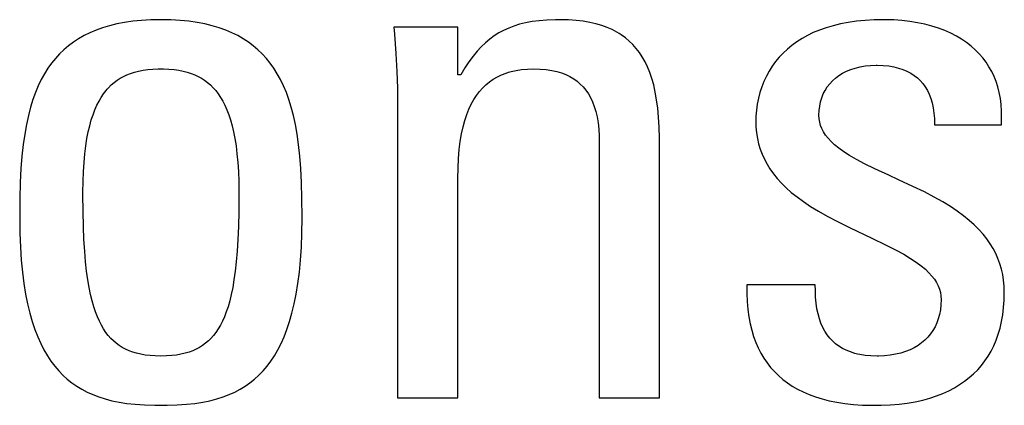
# Model space of a CAD drawing. Extents: x -837 to -216, y -123 to 601.
# Tile 17 of 136: x -556.14 to -553.07, y 159.26 to 160.47. Entities that reach past the tile are written whole.
import ezdxf

# ---------------------------------------------------------------- set-up
doc = ezdxf.new("R2010")
doc.units = 0
doc.header["$LTSCALE"] = 23.1
doc.layers.add('HEATSINK_AM_0', color=7, linetype='CONTINUOUS')

msp = doc.modelspace()

# ---------------------------------------------------------------- linework, layer by layer
at = {"layer": 'HEATSINK_AM_0', "color": 7}
for p, q in [((-555.8084, 160.4569), (-555.8327, 160.4522)), ((-555.7826, 160.4606), (-555.8084, 160.4569)), ((-555.7552, 160.4633), (-555.7826, 160.4606)), ((-555.7261, 160.465), (-555.7552, 160.4633)), ((-555.6952, 160.4656), (-555.7261, 160.465)), ((-555.6642, 160.465), (-555.6952, 160.4656)), ((-555.6351, 160.4633), (-555.6642, 160.465)), ((-555.6077, 160.4606), (-555.6351, 160.4633)), ((-555.582, 160.4569), (-555.6077, 160.4606)), ((-555.5577, 160.4522), (-555.582, 160.4569)), ((-554.5577, 160.4557), (-554.5765, 160.4511)), ((-554.5375, 160.4595), (-554.5577, 160.4557)), ((-554.5155, 160.4624), (-554.5375, 160.4595)), ((-554.4914, 160.4644), (-554.5155, 160.4624)), ((-554.4649, 160.4655), (-554.4914, 160.4644)), ((-554.4501, 160.4656), (-554.4649, 160.4655)), ((-554.4245, 160.465), (-554.4501, 160.4656)), ((-554.4006, 160.4634), (-554.4245, 160.465)), ((-554.3784, 160.4608), (-554.4006, 160.4634)), ((-554.3577, 160.4572), (-554.3784, 160.4608)), ((-554.3384, 160.4528), (-554.3577, 160.4572)), ((-553.5521, 160.457), (-553.5763, 160.4523)), ((-553.5265, 160.4607), (-553.5521, 160.457)), ((-553.4995, 160.4634), (-553.5265, 160.4607)), ((-553.4711, 160.465), (-553.4995, 160.4634)), ((-553.4412, 160.4656), (-553.4711, 160.465)), ((-553.4368, 160.4656), (-553.4412, 160.4656)), ((-553.4101, 160.4648), (-553.4368, 160.4656)), ((-553.3843, 160.463), (-553.4101, 160.4648)), ((-553.3594, 160.4601), (-553.3843, 160.463)), ((-553.3355, 160.4562), (-553.3594, 160.4601)), ((-553.3126, 160.4513), (-553.3355, 160.4562)), ((-555.9166, 160.4247), (-555.9348, 160.4158)), ((-555.8974, 160.4329), (-555.9166, 160.4247)), ((-555.8771, 160.4402), (-555.8974, 160.4329)), ((-555.8555, 160.4466), (-555.8771, 160.4402)), ((-555.8327, 160.4522), (-555.8555, 160.4466)), ((-555.5348, 160.4466), (-555.5577, 160.4522)), ((-555.5132, 160.4402), (-555.5348, 160.4466)), ((-555.4929, 160.4329), (-555.5132, 160.4402)), ((-555.4737, 160.4247), (-555.4929, 160.4329)), ((-555.4555, 160.4158), (-555.4737, 160.4247)), ((-554.7688, 160.4427), (-554.9683, 160.4427)), ((-554.9683, 160.4427), (-554.9664, 160.4206)), ((-554.7688, 160.2937), (-554.7688, 160.4427)), ((-554.6414, 160.4241), (-554.6558, 160.4149)), ((-554.6264, 160.4322), (-554.6414, 160.4241)), ((-554.6107, 160.4394), (-554.6264, 160.4322)), ((-554.5941, 160.4457), (-554.6107, 160.4394)), ((-554.5765, 160.4511), (-554.5941, 160.4457)), ((-554.3204, 160.4475), (-554.3384, 160.4528)), ((-554.3036, 160.4414), (-554.3204, 160.4475)), ((-554.2879, 160.4345), (-554.3036, 160.4414)), ((-554.2732, 160.4267), (-554.2879, 160.4345)), ((-554.2662, 160.4226), (-554.2732, 160.4267)), ((-553.6607, 160.4251), (-553.6789, 160.4163)), ((-553.6413, 160.4331), (-553.6607, 160.4251)), ((-553.6209, 160.4403), (-553.6413, 160.4331)), ((-553.5992, 160.4467), (-553.6209, 160.4403)), ((-553.5763, 160.4523), (-553.5992, 160.4467)), ((-553.2908, 160.4455), (-553.3126, 160.4513)), ((-553.2701, 160.4389), (-553.2908, 160.4455)), ((-553.2506, 160.4314), (-553.2701, 160.4389)), ((-553.2321, 160.4232), (-553.2506, 160.4314)), ((-553.2147, 160.4143), (-553.2321, 160.4232)), ((-555.968, 160.3955), (-555.9833, 160.3841)), ((-555.9519, 160.406), (-555.968, 160.3955)), ((-555.9348, 160.4158), (-555.9519, 160.406)), ((-555.4384, 160.406), (-555.4555, 160.4158)), ((-555.4223, 160.3955), (-555.4384, 160.406)), ((-555.407, 160.3841), (-555.4223, 160.3955)), ((-554.9664, 160.4206), (-554.9621, 160.3596)), ((-554.6831, 160.3934), (-554.6963, 160.3809)), ((-554.6697, 160.4048), (-554.6831, 160.3934)), ((-554.6558, 160.4149), (-554.6697, 160.4048)), ((-554.2594, 160.4182), (-554.2662, 160.4226)), ((-554.2465, 160.4089), (-554.2594, 160.4182)), ((-554.2345, 160.3987), (-554.2465, 160.4089)), ((-554.2232, 160.3878), (-554.2345, 160.3987)), ((-553.7121, 160.3965), (-553.7272, 160.3855)), ((-553.696, 160.4067), (-553.7121, 160.3965)), ((-553.6789, 160.4163), (-553.696, 160.4067)), ((-553.1984, 160.4046), (-553.2147, 160.4143)), ((-553.1832, 160.3943), (-553.1984, 160.4046)), ((-553.1689, 160.3833), (-553.1832, 160.3943)), ((-555.9977, 160.3719), (-556.0112, 160.3588)), ((-555.9833, 160.3841), (-555.9977, 160.3719)), ((-555.3927, 160.3719), (-555.407, 160.3841)), ((-555.3791, 160.3588), (-555.3927, 160.3719)), ((-554.7091, 160.367), (-554.7218, 160.3515)), ((-554.6963, 160.3809), (-554.7091, 160.367)), ((-554.2128, 160.3759), (-554.2232, 160.3878)), ((-554.203, 160.3631), (-554.2128, 160.3759)), ((-554.1939, 160.3493), (-554.203, 160.3631)), ((-553.7414, 160.3738), (-553.7546, 160.3615)), ((-553.7272, 160.3855), (-553.7414, 160.3738)), ((-553.1558, 160.3717), (-553.1689, 160.3833)), ((-553.1436, 160.3594), (-553.1558, 160.3717)), ((-556.0241, 160.3448), (-556.0361, 160.3298)), ((-556.0112, 160.3588), (-556.0241, 160.3448)), ((-555.3663, 160.3448), (-555.3791, 160.3588)), ((-555.3542, 160.3298), (-555.3663, 160.3448)), ((-554.9621, 160.3596), (-554.9591, 160.3036)), ((-554.7344, 160.3343), (-554.747, 160.3151)), ((-554.7218, 160.3515), (-554.7344, 160.3343)), ((-554.1855, 160.3344), (-554.1939, 160.3493)), ((-554.1777, 160.3184), (-554.1855, 160.3344)), ((-553.7783, 160.3347), (-553.7888, 160.3203)), ((-553.7669, 160.3484), (-553.7783, 160.3347)), ((-553.7546, 160.3615), (-553.7669, 160.3484)), ((-553.1324, 160.3465), (-553.1436, 160.3594)), ((-553.1221, 160.333), (-553.1324, 160.3465)), ((-553.1129, 160.3189), (-553.1221, 160.333)), ((-556.0475, 160.3139), (-556.0582, 160.2968)), ((-556.0361, 160.3298), (-556.0475, 160.3139)), ((-555.7896, 160.298), (-555.7775, 160.3019)), ((-555.7775, 160.3019), (-555.7646, 160.3052)), ((-555.7646, 160.3052), (-555.7509, 160.3078)), ((-555.7509, 160.3078), (-555.7362, 160.3099)), ((-555.7362, 160.3099), (-555.7204, 160.3112)), ((-555.7204, 160.3112), (-555.7032, 160.3119)), ((-555.7032, 160.3119), (-555.6952, 160.312)), ((-555.6952, 160.312), (-555.6871, 160.3119)), ((-555.6871, 160.3119), (-555.6699, 160.3112)), ((-555.6699, 160.3112), (-555.6541, 160.3099)), ((-555.6541, 160.3099), (-555.6394, 160.3078)), ((-555.6394, 160.3078), (-555.6257, 160.3052)), ((-555.6257, 160.3052), (-555.6128, 160.3019)), ((-555.6128, 160.3019), (-555.6008, 160.298)), ((-555.3428, 160.3139), (-555.3542, 160.3298)), ((-555.3321, 160.2968), (-555.3428, 160.3139)), ((-554.9591, 160.3036), (-554.9574, 160.2513)), ((-554.747, 160.3151), (-554.7597, 160.2937)), ((-554.6185, 160.2988), (-554.6111, 160.3013)), ((-554.6111, 160.3013), (-554.6034, 160.3034)), ((-554.6034, 160.3034), (-554.5873, 160.3071)), ((-554.5873, 160.3071), (-554.5702, 160.3098)), ((-554.5702, 160.3098), (-554.5521, 160.3114)), ((-554.5521, 160.3114), (-554.5327, 160.312)), ((-554.5327, 160.312), (-554.5125, 160.3114)), ((-554.5125, 160.3114), (-554.4939, 160.3098)), ((-554.4939, 160.3098), (-554.4766, 160.3072)), ((-554.4766, 160.3072), (-554.4607, 160.3037)), ((-554.4607, 160.3037), (-554.4459, 160.2992)), ((-554.1706, 160.301), (-554.1777, 160.3184)), ((-554.1642, 160.2822), (-554.1706, 160.301)), ((-553.7983, 160.3052), (-553.807, 160.2895)), ((-553.7888, 160.3203), (-553.7983, 160.3052)), ((-553.5698, 160.2982), (-553.5574, 160.3045)), ((-553.5574, 160.3045), (-553.5442, 160.3101)), ((-553.5442, 160.3101), (-553.53, 160.3147)), ((-553.53, 160.3147), (-553.5149, 160.3185)), ((-553.5149, 160.3185), (-553.4989, 160.3212)), ((-553.4989, 160.3212), (-553.4822, 160.3229)), ((-553.4822, 160.3229), (-553.4647, 160.3235)), ((-553.4647, 160.3235), (-553.4642, 160.3235)), ((-553.4642, 160.3235), (-553.4613, 160.3235)), ((-553.4613, 160.3235), (-553.4428, 160.3228)), ((-553.4428, 160.3228), (-553.4256, 160.321)), ((-553.4256, 160.321), (-553.4096, 160.3183)), ((-553.4096, 160.3183), (-553.3949, 160.3146)), ((-553.3949, 160.3146), (-553.3812, 160.3101)), ((-553.3812, 160.3101), (-553.3686, 160.3048)), ((-553.3686, 160.3048), (-553.3569, 160.2986)), ((-553.1045, 160.3041), (-553.1129, 160.3189)), ((-553.0972, 160.2887), (-553.1045, 160.3041)), ((-556.0683, 160.2786), (-556.0776, 160.2592)), ((-556.0582, 160.2968), (-556.0683, 160.2786)), ((-555.8409, 160.2694), (-555.8316, 160.2764)), ((-555.8316, 160.2764), (-555.8219, 160.2827)), ((-555.8219, 160.2827), (-555.8117, 160.2884)), ((-555.8117, 160.2884), (-555.8009, 160.2935)), ((-555.8009, 160.2935), (-555.7896, 160.298)), ((-555.6008, 160.298), (-555.5894, 160.2935)), ((-555.5894, 160.2935), (-555.5786, 160.2884)), ((-555.5786, 160.2884), (-555.5684, 160.2827)), ((-555.5684, 160.2827), (-555.5587, 160.2764)), ((-555.5587, 160.2764), (-555.5494, 160.2694)), ((-555.3221, 160.2786), (-555.3321, 160.2968)), ((-555.3127, 160.2592), (-555.3221, 160.2786)), ((-554.7597, 160.2937), (-554.7688, 160.2937)), ((-554.6815, 160.2623), (-554.6704, 160.2714)), ((-554.6704, 160.2714), (-554.6586, 160.2796)), ((-554.6586, 160.2796), (-554.646, 160.2869)), ((-554.646, 160.2869), (-554.6327, 160.2933)), ((-554.6327, 160.2933), (-554.6185, 160.2988)), ((-554.4459, 160.2992), (-554.4323, 160.294)), ((-554.4323, 160.294), (-554.4258, 160.291)), ((-554.4258, 160.291), (-554.4196, 160.2879)), ((-554.4196, 160.2879), (-554.408, 160.281)), ((-554.408, 160.281), (-554.3972, 160.2733)), ((-554.3972, 160.2733), (-554.3873, 160.2648)), ((-554.1584, 160.2619), (-554.1642, 160.2822)), ((-553.8147, 160.2731), (-553.8214, 160.2561)), ((-553.807, 160.2895), (-553.8147, 160.2731)), ((-553.6096, 160.2654), (-553.601, 160.2747)), ((-553.601, 160.2747), (-553.5916, 160.2832)), ((-553.5916, 160.2832), (-553.5811, 160.2911)), ((-553.5811, 160.2911), (-553.5698, 160.2982)), ((-553.3569, 160.2986), (-553.3461, 160.2916)), ((-553.3461, 160.2916), (-553.3363, 160.2839)), ((-553.3363, 160.2839), (-553.3272, 160.2753)), ((-553.3272, 160.2753), (-553.319, 160.266)), ((-553.0907, 160.2725), (-553.0972, 160.2887)), ((-553.0853, 160.2556), (-553.0907, 160.2725)), ((-556.0776, 160.2592), (-556.0864, 160.2383)), ((-555.8739, 160.234), (-555.8662, 160.2441)), ((-555.8662, 160.2441), (-555.8622, 160.2488)), ((-555.8622, 160.2488), (-555.8581, 160.2533)), ((-555.8581, 160.2533), (-555.8497, 160.2617)), ((-555.8497, 160.2617), (-555.8409, 160.2694)), ((-555.5494, 160.2694), (-555.5406, 160.2617)), ((-555.5406, 160.2617), (-555.5322, 160.2533)), ((-555.5322, 160.2533), (-555.5281, 160.2488)), ((-555.5281, 160.2488), (-555.5241, 160.2441)), ((-555.5241, 160.2441), (-555.5165, 160.234)), ((-555.304, 160.2383), (-555.3127, 160.2592)), ((-554.9574, 160.2513), (-554.9569, 160.2019)), ((-554.7109, 160.2292), (-554.7017, 160.2413)), ((-554.7017, 160.2413), (-554.6919, 160.2523)), ((-554.6919, 160.2523), (-554.6815, 160.2623)), ((-554.3873, 160.2648), (-554.3782, 160.2555)), ((-554.3782, 160.2555), (-554.3698, 160.2453)), ((-554.3698, 160.2453), (-554.3622, 160.2342)), ((-554.1534, 160.2398), (-554.1584, 160.2619)), ((-554.1492, 160.2159), (-554.1534, 160.2398)), ((-553.8214, 160.2561), (-553.8272, 160.2386)), ((-553.6295, 160.2338), (-553.6238, 160.245)), ((-553.6238, 160.245), (-553.6172, 160.2555)), ((-553.6172, 160.2555), (-553.6096, 160.2654)), ((-553.319, 160.266), (-553.3115, 160.2558)), ((-553.3115, 160.2558), (-553.3049, 160.2447)), ((-553.3049, 160.2447), (-553.2991, 160.2327)), ((-553.0808, 160.238), (-553.0853, 160.2556)), ((-556.0944, 160.216), (-556.1018, 160.192)), ((-556.0864, 160.2383), (-556.0944, 160.216)), ((-555.8947, 160.1983), (-555.8881, 160.2112)), ((-555.8881, 160.2112), (-555.8812, 160.2231)), ((-555.8812, 160.2231), (-555.8739, 160.234)), ((-555.5165, 160.234), (-555.5092, 160.2231)), ((-555.5092, 160.2231), (-555.5022, 160.2112)), ((-555.5022, 160.2112), (-555.4956, 160.1983)), ((-555.2959, 160.216), (-555.304, 160.2383)), ((-555.2885, 160.192), (-555.2959, 160.216)), ((-554.7274, 160.2018), (-554.7194, 160.2161)), ((-554.7194, 160.2161), (-554.7109, 160.2292)), ((-554.3622, 160.2342), (-554.3553, 160.2222)), ((-554.3553, 160.2222), (-554.3492, 160.209)), ((-554.3492, 160.209), (-554.3437, 160.1947)), ((-554.1457, 160.1897), (-554.1492, 160.2159)), ((-553.832, 160.2206), (-553.8357, 160.2021)), ((-553.8272, 160.2386), (-553.832, 160.2206)), ((-553.6407, 160.1961), (-553.638, 160.2094)), ((-553.638, 160.2094), (-553.6342, 160.2219)), ((-553.6342, 160.2219), (-553.6295, 160.2338)), ((-553.2991, 160.2327), (-553.2941, 160.2197)), ((-553.2941, 160.2197), (-553.29, 160.2057)), ((-553.0773, 160.2196), (-553.0808, 160.238)), ((-553.0749, 160.2004), (-553.0773, 160.2196)), ((-556.1018, 160.192), (-556.1085, 160.1662)), ((-555.9067, 160.169), (-555.9009, 160.1842)), ((-555.9009, 160.1842), (-555.8947, 160.1983)), ((-555.4956, 160.1983), (-555.4894, 160.1842)), ((-555.4894, 160.1842), (-555.4836, 160.169)), ((-555.2818, 160.1662), (-555.2885, 160.192)), ((-554.9569, 160.2019), (-554.9569, 159.2847)), ((-554.7415, 160.1693), (-554.7348, 160.1862)), ((-554.7348, 160.1862), (-554.7274, 160.2018)), ((-554.3437, 160.1947), (-554.3391, 160.1792)), ((-554.3391, 160.1792), (-554.3352, 160.1624)), ((-554.1431, 160.1612), (-554.1457, 160.1897)), ((-553.8383, 160.1834), (-553.8398, 160.1647)), ((-553.8357, 160.2021), (-553.8383, 160.1834)), ((-553.643, 160.1675), (-553.6424, 160.1822)), ((-553.6424, 160.1822), (-553.6407, 160.1961)), ((-553.29, 160.2057), (-553.2868, 160.1905)), ((-553.2868, 160.1905), (-553.2845, 160.1742)), ((-553.0736, 160.1804), (-553.0749, 160.2004)), ((-553.0734, 160.1595), (-553.0736, 160.1804)), ((-556.1085, 160.1662), (-556.1146, 160.1384)), ((-555.9172, 160.1346), (-555.9122, 160.1525)), ((-555.9122, 160.1525), (-555.9067, 160.169)), ((-555.4836, 160.169), (-555.4782, 160.1525)), ((-555.4782, 160.1525), (-555.4732, 160.1346)), ((-555.2757, 160.1384), (-555.2818, 160.1662)), ((-554.753, 160.131), (-554.7476, 160.1509)), ((-554.7476, 160.1509), (-554.7415, 160.1693)), ((-554.3352, 160.1624), (-554.3321, 160.144)), ((-554.1413, 160.1299), (-554.1431, 160.1612)), ((-553.8398, 160.1647), (-553.8402, 160.1492)), ((-553.8402, 160.1492), (-553.8396, 160.1306)), ((-553.6424, 160.1565), (-553.643, 160.1675)), ((-553.6407, 160.1459), (-553.6424, 160.1565)), ((-553.2845, 160.1742), (-553.2832, 160.1566)), ((-553.2832, 160.1566), (-553.283, 160.1377)), ((-553.0744, 160.1377), (-553.0734, 160.1595)), ((-556.1146, 160.1384), (-556.1199, 160.1083)), ((-555.9217, 160.1153), (-555.9172, 160.1346)), ((-555.4732, 160.1346), (-555.4686, 160.1153)), ((-555.2704, 160.1083), (-555.2757, 160.1384)), ((-554.7576, 160.1093), (-554.753, 160.131)), ((-554.3321, 160.144), (-554.33, 160.1241)), ((-554.33, 160.1241), (-554.3288, 160.1023)), ((-554.1406, 160.0954), (-554.1413, 160.1299)), ((-553.8396, 160.1306), (-553.8379, 160.1125)), ((-553.6379, 160.1356), (-553.6407, 160.1459)), ((-553.6339, 160.1254), (-553.6379, 160.1356)), ((-553.6288, 160.1154), (-553.6339, 160.1254)), ((-553.283, 160.1377), (-553.0744, 160.1377)), ((-556.1199, 160.1083), (-556.1245, 160.0756)), ((-555.9294, 160.0715), (-555.9258, 160.0942)), ((-555.9258, 160.0942), (-555.9217, 160.1153)), ((-555.4686, 160.1153), (-555.4645, 160.0942)), ((-555.4645, 160.0942), (-555.4609, 160.0715)), ((-555.2658, 160.0756), (-555.2704, 160.1083)), ((-554.7647, 160.0603), (-554.7616, 160.0858)), ((-554.7616, 160.0858), (-554.7576, 160.1093)), ((-554.3288, 160.1023), (-554.3286, 160.0873)), ((-554.3286, 160.0873), (-554.3286, 159.2847)), ((-554.1406, 159.2847), (-554.1406, 160.0954)), ((-553.8379, 160.1125), (-553.8351, 160.0951)), ((-553.8351, 160.0951), (-553.8313, 160.0782)), ((-553.6224, 160.1054), (-553.6288, 160.1154)), ((-553.6146, 160.0954), (-553.6224, 160.1054)), ((-553.6053, 160.0852), (-553.6146, 160.0954)), ((-556.1245, 160.0756), (-556.1283, 160.0399)), ((-555.9325, 160.0469), (-555.9294, 160.0715)), ((-555.4609, 160.0715), (-555.4579, 160.0469)), ((-555.262, 160.0399), (-555.2658, 160.0756)), ((-554.7669, 160.0325), (-554.7647, 160.0603)), ((-553.8313, 160.0782), (-553.8264, 160.0618)), ((-553.8264, 160.0618), (-553.8204, 160.0457)), ((-553.5942, 160.0749), (-553.6053, 160.0852)), ((-553.5812, 160.0643), (-553.5942, 160.0749)), ((-553.5658, 160.0533), (-553.5812, 160.0643)), ((-556.1283, 160.0399), (-556.1314, 160.0006)), ((-555.9349, 160.0202), (-555.9325, 160.0469)), ((-555.4579, 160.0469), (-555.4554, 160.0202)), ((-555.259, 160.0006), (-555.262, 160.0399)), ((-554.7683, 160.002), (-554.7669, 160.0325)), ((-553.8204, 160.0457), (-553.8133, 160.0301)), ((-553.8133, 160.0301), (-553.8051, 160.0147)), ((-553.5478, 160.0417), (-553.5658, 160.0533)), ((-553.5264, 160.0294), (-553.5478, 160.0417)), ((-553.5006, 160.0158), (-553.5264, 160.0294)), ((-556.1314, 160.0006), (-556.1336, 159.9569)), ((-555.9367, 159.9914), (-555.9349, 160.0202)), ((-555.4554, 160.0202), (-555.4536, 159.9914)), ((-555.2567, 159.9569), (-555.259, 160.0006)), ((-554.7688, 159.9703), (-554.7683, 160.002)), ((-553.8051, 160.0147), (-553.7958, 159.9996)), ((-553.7958, 159.9996), (-553.7853, 159.9848)), ((-553.4685, 160.0001), (-553.5006, 160.0158)), ((-553.4249, 159.9798), (-553.4685, 160.0001)), ((-555.9379, 159.9603), (-555.9367, 159.9914)), ((-555.4536, 159.9914), (-555.4524, 159.9603)), ((-554.7688, 159.2847), (-554.7688, 159.9703)), ((-553.7853, 159.9848), (-553.7735, 159.9701)), ((-553.7735, 159.9701), (-553.7603, 159.9555)), ((-553.395, 159.9661), (-553.4249, 159.9798)), ((-553.3502, 159.9453), (-553.395, 159.9661)), ((-556.1336, 159.9569), (-556.135, 159.9073)), ((-555.9383, 159.9267), (-555.9379, 159.9603)), ((-555.4524, 159.9603), (-555.4521, 159.9267)), ((-555.2554, 159.9073), (-555.2567, 159.9569)), ((-553.7603, 159.9555), (-553.7457, 159.941)), ((-553.7457, 159.941), (-553.7295, 159.9266)), ((-553.3145, 159.9278), (-553.3502, 159.9453)), ((-556.135, 159.9073), (-556.1355, 159.8492)), ((-555.9383, 159.9196), (-555.9383, 159.9267)), ((-555.9378, 159.8668), (-555.9383, 159.9196)), ((-555.4521, 159.9196), (-555.4525, 159.8668)), ((-555.4521, 159.9267), (-555.4521, 159.9196)), ((-555.2549, 159.8492), (-555.2554, 159.9073)), ((-553.7295, 159.9266), (-553.7115, 159.9121)), ((-553.7115, 159.9121), (-553.6916, 159.8976)), ((-553.2841, 159.9118), (-553.3145, 159.9278)), ((-553.2573, 159.8967), (-553.2841, 159.9118)), ((-553.6916, 159.8976), (-553.6696, 159.8828)), ((-553.6696, 159.8828), (-553.645, 159.8677)), ((-553.2333, 159.882), (-553.2573, 159.8967)), ((-553.2118, 159.8675), (-553.2333, 159.882)), ((-556.1355, 159.8492), (-556.1355, 159.8465)), ((-556.1355, 159.8465), (-556.1349, 159.7996)), ((-555.9367, 159.8205), (-555.9378, 159.8668)), ((-555.4525, 159.8668), (-555.4536, 159.8205)), ((-555.2554, 159.7996), (-555.2549, 159.8465)), ((-555.2549, 159.8465), (-555.2549, 159.8492)), ((-553.645, 159.8677), (-553.6173, 159.852)), ((-553.6173, 159.852), (-553.5857, 159.8352)), ((-553.1923, 159.8532), (-553.2118, 159.8675)), ((-553.1747, 159.839), (-553.1923, 159.8532)), ((-555.935, 159.7794), (-555.9367, 159.8205)), ((-555.4536, 159.8205), (-555.4553, 159.7794)), ((-553.5857, 159.8352), (-553.5481, 159.8166)), ((-553.5481, 159.8166), (-553.4783, 159.7835)), ((-553.1588, 159.8247), (-553.1747, 159.839)), ((-553.1443, 159.8103), (-553.1588, 159.8247)), ((-553.1314, 159.7958), (-553.1443, 159.8103)), ((-556.1349, 159.7996), (-556.1332, 159.7558)), ((-555.9327, 159.7428), (-555.935, 159.7794)), ((-555.4553, 159.7794), (-555.4576, 159.7428)), ((-555.2571, 159.7558), (-555.2554, 159.7996)), ((-553.4783, 159.7835), (-553.436, 159.7632)), ((-553.1197, 159.7812), (-553.1314, 159.7958)), ((-553.1093, 159.7663), (-553.1197, 159.7812)), ((-556.1332, 159.7558), (-556.1305, 159.715)), ((-555.2598, 159.715), (-555.2571, 159.7558)), ((-553.436, 159.7632), (-553.4044, 159.7472)), ((-553.1, 159.7511), (-553.1093, 159.7663)), ((-553.0919, 159.7357), (-553.1, 159.7511)), ((-555.93, 159.71), (-555.9327, 159.7428)), ((-555.4576, 159.7428), (-555.4603, 159.71)), ((-553.4044, 159.7472), (-553.3789, 159.7332)), ((-553.3789, 159.7332), (-553.3576, 159.7205)), ((-553.3576, 159.7205), (-553.3396, 159.7086)), ((-553.0849, 159.7199), (-553.0919, 159.7357)), ((-553.0789, 159.7037), (-553.0849, 159.7199)), ((-556.1305, 159.715), (-556.1269, 159.677)), ((-555.9268, 159.6805), (-555.93, 159.71)), ((-555.4603, 159.71), (-555.4636, 159.6805)), ((-555.2634, 159.677), (-555.2598, 159.715)), ((-553.3396, 159.7086), (-553.3242, 159.6973)), ((-553.3242, 159.6973), (-553.3112, 159.6864)), ((-553.3112, 159.6864), (-553.3001, 159.6758)), ((-553.074, 159.6871), (-553.0789, 159.7037)), ((-553.0702, 159.6699), (-553.074, 159.6871)), ((-556.1269, 159.677), (-556.1223, 159.6417)), ((-555.9231, 159.6538), (-555.9268, 159.6805)), ((-555.4636, 159.6805), (-555.4672, 159.6538)), ((-555.268, 159.6417), (-555.2634, 159.677)), ((-553.3001, 159.6758), (-553.2908, 159.6654)), ((-553.2908, 159.6654), (-553.283, 159.6552)), ((-553.0674, 159.6522), (-553.0702, 159.6699)), ((-556.1223, 159.6417), (-556.117, 159.6088)), ((-555.919, 159.6297), (-555.9231, 159.6538)), ((-555.9146, 159.6078), (-555.919, 159.6297)), ((-555.4713, 159.6297), (-555.4757, 159.6078)), ((-555.4672, 159.6538), (-555.4713, 159.6297)), ((-555.2733, 159.6088), (-555.268, 159.6417)), ((-553.8678, 159.6378), (-553.8679, 159.6109)), ((-553.6545, 159.6378), (-553.8678, 159.6378)), ((-553.6543, 159.6203), (-553.6545, 159.6378)), ((-553.283, 159.6552), (-553.2765, 159.645)), ((-553.2765, 159.645), (-553.2714, 159.6347)), ((-553.2714, 159.6347), (-553.2674, 159.6244)), ((-553.0657, 159.6339), (-553.0674, 159.6522)), ((-553.0652, 159.6149), (-553.0657, 159.6339)), ((-556.117, 159.6088), (-556.1108, 159.5782)), ((-555.9098, 159.5878), (-555.9146, 159.6078)), ((-555.4757, 159.6078), (-555.4806, 159.5878)), ((-555.2795, 159.5782), (-555.2733, 159.6088)), ((-553.8679, 159.6109), (-553.8669, 159.5854)), ((-553.6535, 159.5997), (-553.6543, 159.6203)), ((-553.6518, 159.5808), (-553.6535, 159.5997)), ((-553.2674, 159.6244), (-553.2646, 159.6139)), ((-553.2646, 159.6139), (-553.2629, 159.6031)), ((-553.2629, 159.6031), (-553.2624, 159.592)), ((-553.0657, 159.5902), (-553.0652, 159.6149)), ((-556.1108, 159.5782), (-556.1039, 159.5497)), ((-555.9046, 159.5697), (-555.9098, 159.5878)), ((-555.8991, 159.5532), (-555.9046, 159.5697)), ((-555.4857, 159.5697), (-555.4912, 159.5532)), ((-555.4806, 159.5878), (-555.4857, 159.5697)), ((-555.2864, 159.5497), (-555.2795, 159.5782)), ((-553.8669, 159.5854), (-553.8648, 159.5613)), ((-553.6493, 159.5632), (-553.6518, 159.5808)), ((-553.2629, 159.5757), (-553.2646, 159.5603)), ((-553.2624, 159.592), (-553.2629, 159.5757)), ((-553.0701, 159.5444), (-553.0674, 159.5667)), ((-553.0674, 159.5667), (-553.0657, 159.5902)), ((-556.1039, 159.5497), (-556.0964, 159.5232)), ((-555.8933, 159.5381), (-555.8991, 159.5532)), ((-555.8871, 159.5243), (-555.8933, 159.5381)), ((-555.4971, 159.5381), (-555.5032, 159.5243)), ((-555.4912, 159.5532), (-555.4971, 159.5381)), ((-555.2939, 159.5232), (-555.2864, 159.5497)), ((-553.8648, 159.5613), (-553.8618, 159.5384)), ((-553.8618, 159.5384), (-553.8577, 159.5167)), ((-553.646, 159.5469), (-553.6493, 159.5632)), ((-553.6418, 159.5318), (-553.646, 159.5469)), ((-553.2673, 159.5457), (-553.271, 159.5319)), ((-553.2646, 159.5603), (-553.2673, 159.5457)), ((-553.0738, 159.5231), (-553.0701, 159.5444)), ((-556.0964, 159.5232), (-556.0881, 159.4986)), ((-555.8806, 159.5116), (-555.8871, 159.5243)), ((-555.8738, 159.5001), (-555.8806, 159.5116)), ((-555.5097, 159.5116), (-555.5165, 159.5001)), ((-555.5032, 159.5243), (-555.5097, 159.5116)), ((-555.3022, 159.4986), (-555.2939, 159.5232)), ((-553.8577, 159.5167), (-553.8528, 159.4962)), ((-553.6369, 159.5179), (-553.6418, 159.5318)), ((-553.6312, 159.505), (-553.6369, 159.5179)), ((-553.6247, 159.493), (-553.6312, 159.505)), ((-553.2812, 159.5068), (-553.2878, 159.4953)), ((-553.2756, 159.519), (-553.2812, 159.5068)), ((-553.2732, 159.5254), (-553.2756, 159.519)), ((-553.271, 159.5319), (-553.2732, 159.5254)), ((-553.0841, 159.4836), (-553.0785, 159.5029)), ((-553.0785, 159.5029), (-553.0738, 159.5231)), ((-556.0881, 159.4986), (-556.0793, 159.4758)), ((-556.0793, 159.4758), (-556.0698, 159.4546)), ((-555.8667, 159.4895), (-555.8738, 159.5001)), ((-555.8592, 159.4798), (-555.8667, 159.4895)), ((-555.8513, 159.4709), (-555.8592, 159.4798)), ((-555.5311, 159.4798), (-555.539, 159.4709)), ((-555.5236, 159.4895), (-555.5311, 159.4798)), ((-555.5165, 159.5001), (-555.5236, 159.4895)), ((-555.3205, 159.4546), (-555.311, 159.4758)), ((-555.311, 159.4758), (-555.3022, 159.4986)), ((-553.8528, 159.4962), (-553.8469, 159.4768)), ((-553.8469, 159.4768), (-553.8402, 159.4584)), ((-553.6176, 159.482), (-553.6247, 159.493)), ((-553.6097, 159.4719), (-553.6176, 159.482)), ((-553.601, 159.4627), (-553.6097, 159.4719)), ((-553.3035, 159.4746), (-553.3127, 159.4653)), ((-553.2952, 159.4846), (-553.3035, 159.4746)), ((-553.2878, 159.4953), (-553.2952, 159.4846)), ((-553.0906, 159.4652), (-553.0841, 159.4836)), ((-556.0698, 159.4546), (-556.0598, 159.4349)), ((-555.8431, 159.4628), (-555.8513, 159.4709)), ((-555.8344, 159.4554), (-555.8431, 159.4628)), ((-555.8252, 159.4486), (-555.8344, 159.4554)), ((-555.8156, 159.4425), (-555.8252, 159.4486)), ((-555.8053, 159.437), (-555.8156, 159.4425)), ((-555.5748, 159.4425), (-555.585, 159.437)), ((-555.5651, 159.4486), (-555.5748, 159.4425)), ((-555.5559, 159.4554), (-555.5651, 159.4486)), ((-555.5472, 159.4628), (-555.5559, 159.4554)), ((-555.539, 159.4709), (-555.5472, 159.4628)), ((-555.3306, 159.4349), (-555.3205, 159.4546)), ((-553.8402, 159.4584), (-553.8326, 159.441)), ((-553.8326, 159.441), (-553.8242, 159.4245)), ((-553.5916, 159.4542), (-553.601, 159.4627)), ((-553.5813, 159.4465), (-553.5916, 159.4542)), ((-553.5702, 159.4396), (-553.5813, 159.4465)), ((-553.3461, 159.4416), (-553.3591, 159.4352)), ((-553.334, 159.4487), (-553.3461, 159.4416)), ((-553.3229, 159.4566), (-553.334, 159.4487)), ((-553.3127, 159.4653), (-553.3229, 159.4566)), ((-553.1063, 159.4312), (-553.098, 159.4478)), ((-553.098, 159.4478), (-553.0906, 159.4652)), ((-556.0598, 159.4349), (-556.0491, 159.4165)), ((-556.0491, 159.4165), (-556.0379, 159.3996)), ((-555.7945, 159.4322), (-555.8053, 159.437)), ((-555.7831, 159.4279), (-555.7945, 159.4322)), ((-555.7709, 159.4242), (-555.7831, 159.4279)), ((-555.7578, 159.4212), (-555.7709, 159.4242)), ((-555.7438, 159.4187), (-555.7578, 159.4212)), ((-555.7288, 159.4169), (-555.7438, 159.4187)), ((-555.7126, 159.4158), (-555.7288, 159.4169)), ((-555.6952, 159.4154), (-555.7126, 159.4158)), ((-555.6777, 159.4158), (-555.6952, 159.4154)), ((-555.6615, 159.4169), (-555.6777, 159.4158)), ((-555.6465, 159.4187), (-555.6615, 159.4169)), ((-555.6325, 159.4212), (-555.6465, 159.4187)), ((-555.6195, 159.4242), (-555.6325, 159.4212)), ((-555.6072, 159.4279), (-555.6195, 159.4242)), ((-555.5958, 159.4322), (-555.6072, 159.4279)), ((-555.585, 159.437), (-555.5958, 159.4322)), ((-555.3524, 159.3996), (-555.3412, 159.4165)), ((-555.3412, 159.4165), (-555.3306, 159.4349)), ((-553.8242, 159.4245), (-553.8149, 159.4088)), ((-553.5581, 159.4335), (-553.5702, 159.4396)), ((-553.5451, 159.4283), (-553.5581, 159.4335)), ((-553.5309, 159.4238), (-553.5451, 159.4283)), ((-553.5234, 159.4219), (-553.5309, 159.4238)), ((-553.5156, 159.4202), (-553.5234, 159.4219)), ((-553.499, 159.4176), (-553.5156, 159.4202)), ((-553.4811, 159.416), (-553.499, 159.4176)), ((-553.4619, 159.4154), (-553.4811, 159.416)), ((-553.4578, 159.4154), (-553.4619, 159.4154)), ((-553.439, 159.4162), (-553.4578, 159.4154)), ((-553.4211, 159.4181), (-553.439, 159.4162)), ((-553.4041, 159.421), (-553.4211, 159.4181)), ((-553.3881, 159.4248), (-553.4041, 159.421)), ((-553.3731, 159.4296), (-553.3881, 159.4248)), ((-553.3591, 159.4352), (-553.3731, 159.4296)), ((-553.1255, 159.4005), (-553.1155, 159.4154)), ((-553.1155, 159.4154), (-553.1063, 159.4312)), ((-556.0379, 159.3996), (-556.0261, 159.3838)), ((-556.0261, 159.3838), (-556.0137, 159.3692)), ((-555.3766, 159.3692), (-555.3642, 159.3838)), ((-555.3642, 159.3838), (-555.3524, 159.3996)), ((-553.8149, 159.4088), (-553.8048, 159.3941)), ((-553.8048, 159.3941), (-553.7939, 159.3801)), ((-553.7939, 159.3801), (-553.7821, 159.3669)), ((-553.1482, 159.3729), (-553.1364, 159.3863)), ((-553.1364, 159.3863), (-553.1255, 159.4005)), ((-556.0137, 159.3692), (-556.0007, 159.3558)), ((-556.0007, 159.3558), (-555.9871, 159.3434)), ((-555.4033, 159.3434), (-555.3896, 159.3558)), ((-555.3896, 159.3558), (-555.3766, 159.3692)), ((-553.7821, 159.3669), (-553.7695, 159.3545)), ((-553.7695, 159.3545), (-553.756, 159.3429)), ((-553.1744, 159.3482), (-553.1608, 159.3602)), ((-553.1608, 159.3602), (-553.1482, 159.3729)), ((-555.9871, 159.3434), (-555.9728, 159.3319)), ((-555.9728, 159.3319), (-555.9577, 159.3214)), ((-555.9577, 159.3214), (-555.942, 159.3118)), ((-555.4484, 159.3118), (-555.4326, 159.3214)), ((-555.4326, 159.3214), (-555.4176, 159.3319)), ((-555.4176, 159.3319), (-555.4033, 159.3434)), ((-553.756, 159.3429), (-553.7416, 159.332)), ((-553.7416, 159.332), (-553.7262, 159.3218)), ((-553.7262, 159.3218), (-553.7098, 159.3123)), ((-553.2209, 159.3165), (-553.2044, 159.3263)), ((-553.2044, 159.3263), (-553.1889, 159.3369)), ((-553.1889, 159.3369), (-553.1744, 159.3482)), ((-555.942, 159.3118), (-555.9253, 159.3031)), ((-555.9253, 159.3031), (-555.9077, 159.2952)), ((-555.9077, 159.2952), (-555.8891, 159.2881)), ((-555.8891, 159.2881), (-555.8693, 159.2818)), ((-555.521, 159.2818), (-555.5012, 159.2881)), ((-555.5012, 159.2881), (-555.4826, 159.2952)), ((-555.4826, 159.2952), (-555.465, 159.3031)), ((-555.465, 159.3031), (-555.4484, 159.3118)), ((-553.7098, 159.3123), (-553.6923, 159.3036)), ((-553.6923, 159.3036), (-553.6738, 159.2956)), ((-553.6738, 159.2956), (-553.6541, 159.2883)), ((-553.6541, 159.2883), (-553.6331, 159.2819)), ((-553.2976, 159.2844), (-553.2767, 159.2913)), ((-553.2767, 159.2913), (-553.257, 159.2989)), ((-553.257, 159.2989), (-553.2384, 159.3073)), ((-553.2384, 159.3073), (-553.2209, 159.3165)), ((-555.8693, 159.2818), (-555.8482, 159.2763)), ((-555.8482, 159.2763), (-555.8256, 159.2717)), ((-555.8256, 159.2717), (-555.8013, 159.2679)), ((-555.8013, 159.2679), (-555.775, 159.265)), ((-555.775, 159.265), (-555.7462, 159.263)), ((-555.7462, 159.263), (-555.7145, 159.262)), ((-555.7145, 159.262), (-555.6952, 159.2618)), ((-555.6952, 159.2618), (-555.6759, 159.262)), ((-555.6759, 159.262), (-555.6441, 159.263)), ((-555.6441, 159.263), (-555.6153, 159.265)), ((-555.6153, 159.265), (-555.589, 159.2679)), ((-555.589, 159.2679), (-555.5647, 159.2717)), ((-555.5647, 159.2717), (-555.5421, 159.2763)), ((-555.5421, 159.2763), (-555.521, 159.2818)), ((-554.9569, 159.2847), (-554.7688, 159.2847)), ((-554.3286, 159.2847), (-554.1406, 159.2847)), ((-553.6331, 159.2819), (-553.6109, 159.2763)), ((-553.6109, 159.2763), (-553.5873, 159.2715)), ((-553.5873, 159.2715), (-553.5623, 159.2676)), ((-553.5623, 159.2676), (-553.5358, 159.2647)), ((-553.5358, 159.2647), (-553.5077, 159.2627)), ((-553.5077, 159.2627), (-553.4781, 159.2619)), ((-553.4781, 159.2619), (-553.4688, 159.2618)), ((-553.4688, 159.2618), (-553.4493, 159.262)), ((-553.4493, 159.262), (-553.4207, 159.2633)), ((-553.4207, 159.2633), (-553.3935, 159.2656)), ((-553.3935, 159.2656), (-553.3676, 159.269)), ((-553.3676, 159.269), (-553.343, 159.2732)), ((-553.343, 159.2732), (-553.3197, 159.2784)), ((-553.3197, 159.2784), (-553.2976, 159.2844))]:
    msp.add_line(p, q, dxfattribs=at)

doc.saveas('drawing.dxf')
